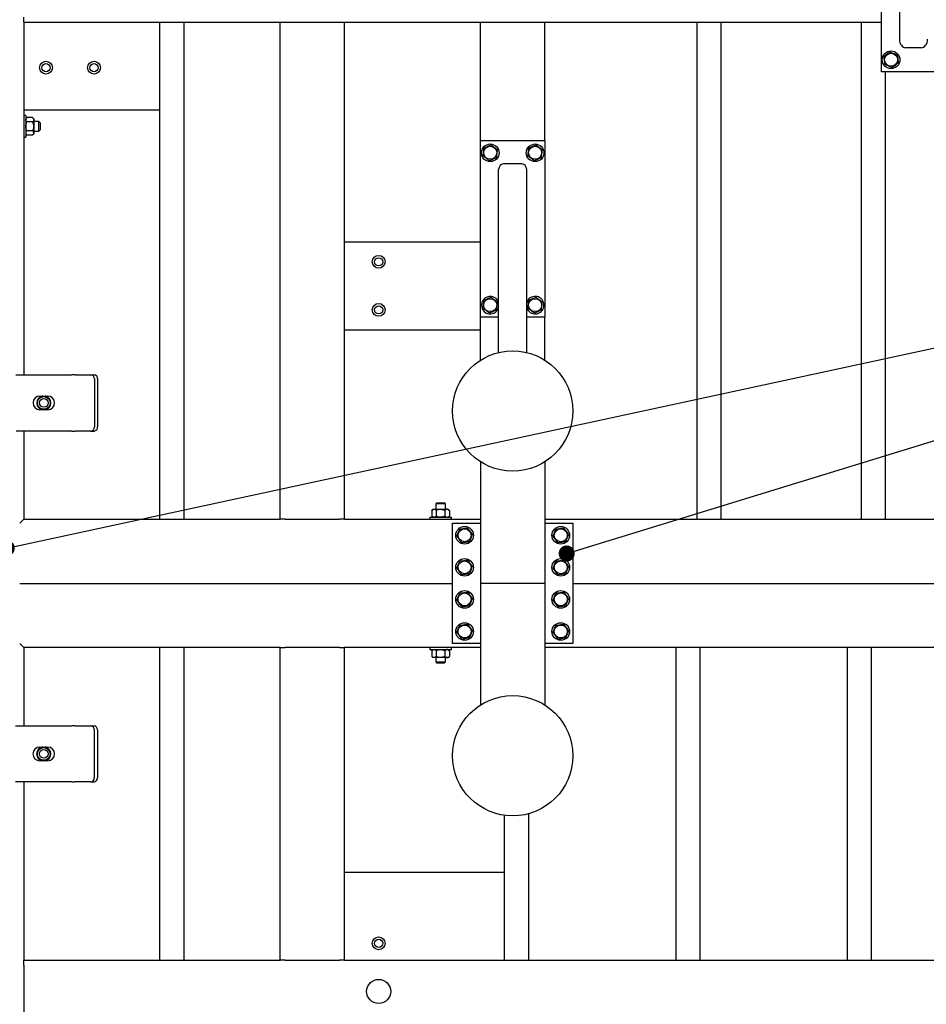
# Model space of a CAD drawing. Header units: millimetres. Extents: x 0 to 841, y 0 to 594.
# Tile 160 of 177: x 606 to 663, y 359 to 421. Entities that reach past the tile are written whole.
import ezdxf

# ---------------------------------------------------------------- set-up
doc = ezdxf.new("R2010")
doc.units = ezdxf.units.MM
doc.layers.add('NOTES', color=6, linetype='Continuous')
doc.layers.add('TRAIT-FORT', color=4, linetype='Continuous', lineweight=25)
doc.dimstyles.new('SLDDIMSTYLE2', dxfattribs={"dimtxt": 0.18, "dimasz": 1, "dimexe": 0, "dimexo": 0.0625, "dimgap": 0, "dimtad": 0, "dimtih": 1, "dimtoh": 1, "dimdec": 0, "dimrnd": 1e-09, "dimzin": 0, "dimdsep": 46, "dimtxsty": 'Standard', "dimblk1": 'DOT', "dimblk2": 'DOT', "dimsah": 1, "dimcen": 0.09, "dimadec": 0, "dimazin": 0, "dimtfac": 1, "dimtdec": 0, "dimtofl": 0, "dimtmove": 0, "dimatfit": 3, "dimldrblk": 'DOT', "dimfxl": 1, "dimfrac": 2, "dimtolj": 1, "dimtzin": 0, "dimarcsym": 0})

# ---------------------------------------------------------------- blocks, each defined once
blk = doc.blocks.new('_Dot')
at = {"color": 0, "linetype": 'ByBlock', "lineweight": -2}
blk.add_line((-0.5, 0), (-1, 0), dxfattribs=at)
at = {"color": 0, "linetype": 'ByBlock', "const_width": 0.5}
blk.add_lwpolyline([(-0.25, 0, 1), (0.25, 0, 1)], format="xyb", close=True, dxfattribs=at)

msp = doc.modelspace()

# ---------------------------------------------------------------- linework, layer by layer
at = {"layer": 'TRAIT-FORT', "color": 4, "linetype": 'Continuous', "lineweight": 25}
for p, q in [((661.287, 441.237), (661.287, 419.309)), ((660.162, 417.283), (660.162, 428.283)), ((606.662, 420.383), (606.662, 420.683)), ((606.662, 420.383), (606.662, 398.385)), ((606.662, 420.383), (622.662, 420.383)), ((615.162, 389.383), (615.162, 420.383)), ((616.662, 389.383), (616.662, 420.383)), ((622.662, 389.383), (622.662, 420.383)), ((622.662, 420.383), (622.962, 420.383)), ((622.962, 420.383), (626.362, 420.383)), ((626.362, 420.383), (626.662, 420.383)), ((626.662, 420.383), (635.162, 420.383)), ((626.662, 389.383), (626.662, 420.383)), ((635.162, 412.983), (635.162, 420.383)), ((635.162, 420.383), (635.462, 420.383)), ((635.462, 420.383), (638.862, 420.383)), ((638.862, 420.383), (639.162, 420.383)), ((639.162, 420.383), (660.162, 420.383)), ((639.162, 412.983), (639.162, 420.383)), ((648.662, 389.383), (648.662, 420.383)), ((650.162, 389.383), (650.162, 420.383)), ((658.912, 389.383), (658.912, 420.383)), ((662.637, 418.783), (661.687, 418.783)), ((664.162, 417.283), (660.162, 417.283)), ((660.412, 389.383), (660.412, 417.283)), ((615.162, 414.883), (606.662, 414.883)), ((606.787, 414.558), (606.662, 414.558)), ((606.787, 414.558), (606.787, 413.208)), ((606.861, 414.432), (606.787, 414.358)), ((607.214, 414.432), (606.861, 414.432)), ((607.214, 414.159), (606.861, 414.159)), ((607.287, 414.358), (607.214, 414.431)), ((607.287, 414.358), (607.287, 414.295)), ((607.287, 414.295), (607.287, 413.884)), ((607.612, 414.183), (607.287, 414.183)), ((607.287, 413.884), (607.287, 413.472)), ((607.687, 414.108), (607.612, 414.183)), ((607.612, 413.583), (607.612, 414.183)), ((607.687, 414.108), (607.687, 413.658)), ((606.787, 413.408), (606.861, 413.335)), ((607.214, 413.61), (606.861, 413.61)), ((607.214, 413.335), (606.861, 413.335)), ((607.214, 413.335), (607.287, 413.408)), ((607.287, 413.583), (607.612, 413.583)), ((607.287, 413.472), (607.287, 413.408)), ((607.612, 413.583), (607.687, 413.658)), ((606.662, 413.208), (606.787, 413.208)), ((639.162, 412.983), (635.162, 412.983)), ((635.162, 401.983), (635.162, 412.983)), ((639.162, 412.983), (639.162, 401.983)), ((637.737, 411.54), (636.587, 411.54)), ((636.287, 399.78), (636.287, 411.188)), ((638.037, 399.78), (638.037, 411.188)), ((626.662, 406.683), (635.162, 406.683)), ((635.162, 399.305), (635.162, 401.983)), ((636.287, 401.983), (635.162, 401.983)), ((639.162, 401.983), (638.037, 401.983)), ((639.162, 399.305), (639.162, 401.983)), ((635.162, 401.183), (626.662, 401.183)), ((606.168, 398.385), (609.668, 398.385)), ((609.868, 398.385), (609.668, 398.385)), ((609.868, 398.385), (610.858, 398.385)), ((610.858, 398.385), (611.058, 398.385)), ((611.074, 398.135), (611.074, 395.135)), ((611.274, 398.135), (611.274, 395.135)), ((607.668, 397.06), (607.795, 397.06)), ((607.783, 397.038), (607.829, 397.064)), ((607.829, 397.064), (607.834, 397.069)), ((607.829, 397.022), (607.829, 397.064)), ((607.834, 397.069), (607.845, 397.06)), ((607.845, 397.026), (607.845, 397.06)), ((607.991, 397.06), (608.002, 397.069)), ((607.991, 397.026), (607.991, 397.06)), ((608.002, 397.069), (608.007, 397.064)), ((608.007, 397.064), (608.007, 397.022)), ((608.007, 397.064), (608.053, 397.038)), ((608.04, 397.06), (608.168, 397.06)), ((607.795, 396.21), (607.668, 396.21)), ((607.829, 396.206), (607.783, 396.232)), ((607.829, 396.206), (607.829, 396.247)), ((607.834, 396.201), (607.829, 396.206)), ((607.845, 396.21), (607.834, 396.201)), ((607.845, 396.244), (607.845, 396.21)), ((607.991, 396.244), (607.991, 396.21)), ((608.002, 396.201), (607.991, 396.21)), ((608.007, 396.206), (608.002, 396.201)), ((608.007, 396.247), (608.007, 396.206)), ((608.053, 396.232), (608.007, 396.206)), ((608.168, 396.21), (608.04, 396.21)), ((609.668, 394.885), (606.198, 394.885)), ((606.662, 394.885), (606.662, 389.383)), ((609.668, 394.885), (609.868, 394.885)), ((610.858, 394.885), (609.868, 394.885)), ((610.858, 394.885), (611.058, 394.885)), ((635.162, 392.961), (635.162, 385.383)), ((639.162, 392.961), (639.162, 385.383)), ((632.187, 390.008), (632.114, 389.935)), ((632.114, 389.935), (632.114, 389.582)), ((632.187, 390.008), (632.25, 390.008)), ((632.25, 390.008), (632.661, 390.008)), ((632.437, 390.408), (632.362, 390.333)), ((632.362, 390.333), (632.362, 390.008)), ((632.962, 390.333), (632.362, 390.333)), ((632.387, 389.935), (632.387, 389.582)), ((632.437, 390.408), (632.887, 390.408)), ((632.661, 390.008), (633.073, 390.008)), ((632.962, 390.333), (632.887, 390.408)), ((632.935, 389.935), (632.935, 389.582)), ((632.962, 390.008), (632.962, 390.333)), ((633.073, 390.008), (633.137, 390.008)), ((633.21, 389.935), (633.137, 390.008)), ((633.211, 389.935), (633.211, 389.582)), ((606.412, 389.133), (606.662, 389.383)), ((606.662, 389.383), (606.412, 389.133)), ((606.662, 389.383), (622.662, 389.383)), ((622.962, 389.383), (622.662, 389.383)), ((622.962, 389.383), (626.362, 389.383)), ((626.662, 389.383), (626.362, 389.383)), ((626.662, 389.383), (635.162, 389.383)), ((631.987, 389.508), (631.987, 389.383)), ((631.987, 389.508), (633.337, 389.508)), ((632.114, 389.582), (632.187, 389.508)), ((633.137, 389.508), (633.211, 389.582)), ((633.337, 389.383), (633.337, 389.508)), ((639.162, 389.383), (680.162, 389.383)), ((633.412, 381.633), (633.412, 389.133)), ((633.412, 389.133), (635.162, 389.133)), ((639.162, 389.133), (640.912, 389.133)), ((640.912, 389.133), (640.912, 381.633)), ((606.412, 385.383), (633.412, 385.383)), ((635.462, 385.383), (635.162, 385.383)), ((635.462, 385.383), (635.162, 385.383)), ((635.162, 385.383), (635.162, 377.805)), ((638.862, 385.383), (635.462, 385.383)), ((639.162, 385.383), (638.862, 385.383)), ((639.162, 385.383), (638.862, 385.383)), ((639.162, 385.383), (639.162, 377.805)), ((640.912, 385.383), (678.412, 385.383)), ((606.662, 381.383), (606.412, 381.633)), ((606.412, 381.633), (606.662, 381.383)), ((622.662, 381.383), (606.662, 381.383)), ((606.662, 381.383), (606.662, 376.501)), ((615.162, 361.883), (615.162, 381.383)), ((616.662, 361.883), (616.662, 381.383)), ((622.662, 361.883), (622.662, 381.383)), ((622.662, 381.383), (622.962, 381.383)), ((626.362, 381.383), (622.962, 381.383)), ((626.362, 381.383), (626.662, 381.383)), ((635.162, 381.383), (626.662, 381.383)), ((626.662, 361.883), (626.662, 381.383)), ((631.987, 381.383), (631.987, 381.258)), ((633.337, 381.258), (633.337, 381.383)), ((635.162, 381.633), (633.412, 381.633)), ((640.912, 381.633), (639.162, 381.633)), ((680.162, 381.383), (639.162, 381.383)), ((647.35, 361.883), (647.35, 381.383)), ((648.85, 361.883), (648.85, 381.383)), ((658.037, 361.883), (658.037, 381.383)), ((659.537, 361.883), (659.537, 381.383)), ((631.987, 381.258), (633.337, 381.258)), ((632.187, 381.258), (632.114, 381.185)), ((632.114, 381.185), (632.114, 380.832)), ((632.114, 380.832), (632.187, 380.758)), ((632.25, 380.758), (632.187, 380.758)), ((632.661, 380.758), (632.25, 380.758)), ((632.362, 380.758), (632.362, 380.483)), ((632.387, 381.185), (632.387, 380.832)), ((633.073, 380.758), (632.661, 380.758)), ((632.935, 381.185), (632.935, 380.832)), ((632.962, 380.483), (632.962, 380.758)), ((633.137, 380.758), (633.073, 380.758)), ((633.21, 381.185), (633.137, 381.258)), ((633.137, 380.758), (633.211, 380.832)), ((633.211, 381.185), (633.211, 380.832)), ((632.362, 380.483), (632.437, 380.408)), ((632.362, 380.483), (632.962, 380.483)), ((632.887, 380.408), (632.437, 380.408)), ((632.887, 380.408), (632.962, 380.483)), ((606.161, 376.501), (609.661, 376.501)), ((609.861, 376.501), (609.661, 376.501)), ((609.861, 376.501), (610.85, 376.501)), ((610.85, 376.501), (611.05, 376.501)), ((611.067, 376.251), (611.067, 373.251)), ((611.267, 376.251), (611.267, 373.251)), ((607.661, 375.176), (607.788, 375.176)), ((607.775, 375.154), (607.822, 375.18)), ((607.822, 375.18), (607.827, 375.185)), ((607.822, 375.139), (607.822, 375.18)), ((607.827, 375.185), (607.838, 375.176)), ((607.838, 375.142), (607.838, 375.176)), ((607.984, 375.176), (607.995, 375.185)), ((607.984, 375.142), (607.984, 375.176)), ((607.995, 375.185), (607.999, 375.18)), ((607.999, 375.18), (607.999, 375.139)), ((607.999, 375.18), (608.046, 375.154)), ((608.033, 375.176), (608.161, 375.176)), ((607.788, 374.326), (607.661, 374.326)), ((607.822, 374.322), (607.775, 374.349)), ((607.822, 374.322), (607.822, 374.364)), ((607.827, 374.317), (607.822, 374.322)), ((607.838, 374.326), (607.827, 374.317)), ((607.838, 374.36), (607.838, 374.326)), ((607.984, 374.36), (607.984, 374.326)), ((607.995, 374.317), (607.984, 374.326)), ((607.999, 374.322), (607.995, 374.317)), ((607.999, 374.364), (607.999, 374.322)), ((608.046, 374.349), (607.999, 374.322)), ((608.161, 374.326), (608.033, 374.326)), ((609.661, 373.001), (606.161, 373.001)), ((606.662, 373.001), (606.662, 361.883)), ((609.661, 373.001), (609.861, 373.001)), ((610.85, 373.001), (609.861, 373.001)), ((610.85, 373.001), (611.05, 373.001)), ((636.662, 361.883), (636.662, 370.917)), ((638.162, 361.883), (638.162, 371.019)), ((626.662, 367.383), (636.662, 367.383)), ((606.662, 361.883), (622.662, 361.883)), ((606.662, 361.583), (606.662, 361.883)), ((622.962, 361.883), (622.662, 361.883)), ((622.962, 361.883), (626.362, 361.883)), ((626.662, 361.883), (626.362, 361.883)), ((626.662, 361.883), (680.162, 361.883)), ((606.662, 361.583), (606.662, 358.183))]:
    msp.add_line(p, q, dxfattribs=at)
at = {"layer": 'TRAIT-FORT', "color": 4, "linetype": 'Continuous', "lineweight": 25, "flags": 128}
msp.add_lwpolyline([(638.115, 403.053), (638.065, 402.968), (638.037, 402.897)], dxfattribs=at)
at = {"layer": 'TRAIT-FORT', "color": 4, "linetype": 'Continuous', "lineweight": 25}
for centre, radius in [((660.762, 418.033), 0.55), ((660.762, 418.033), 0.404), ((608.051, 417.539), 0.4), ((608.051, 417.539), 0.255), ((611.051, 417.539), 0.4), ((611.051, 417.539), 0.255), ((635.762, 412.233), 0.55), ((635.762, 412.233), 0.404), ((638.562, 412.233), 0.55), ((638.562, 412.233), 0.404), ((628.803, 405.437), 0.4), ((628.803, 405.437), 0.255), ((628.803, 402.437), 0.4), ((635.762, 402.733), 0.404), ((638.562, 402.733), 0.404), ((628.803, 402.437), 0.255), ((637.162, 396.133), 3.75), ((607.918, 396.635), 0.397), ((607.918, 396.635), 0.272), ((634.162, 388.383), 0.55), ((634.162, 388.383), 0.404), ((640.162, 388.383), 0.55), ((640.162, 388.383), 0.404), ((634.162, 386.383), 0.55), ((640.162, 386.383), 0.55), ((634.162, 386.383), 0.404), ((640.162, 386.383), 0.404), ((634.162, 384.383), 0.55), ((634.162, 384.383), 0.404), ((640.162, 384.383), 0.55), ((640.162, 384.383), 0.404), ((634.162, 382.383), 0.55), ((634.162, 382.383), 0.404), ((640.162, 382.383), 0.55), ((640.162, 382.383), 0.404), ((637.162, 374.633), 3.75), ((607.911, 374.751), 0.397), ((607.911, 374.751), 0.272), ((628.803, 362.937), 0.4), ((628.803, 362.937), 0.255), ((628.803, 359.937), 0.75)]:
    msp.add_circle(centre, radius, dxfattribs=at)
for centre, radius, start, end in [((635.762, 402.733), 0.55, 144.39481, 342.65856), ((635.762, 402.733), 0.55, 17.34144, 144.39481), ((638.562, 402.733), 0.55, 197.34144, 144.39481), ((610.839, 398.151), 0.235, 356.18874, 85.59805), ((611.039, 398.151), 0.235, 356.18874, 85.59805), ((607.668, 396.635), 0.425, 90, 270), ((607.918, 396.635), 0.442, 100.96644, 259.03356), ((607.918, 396.635), 0.425, 108.57513, 251.42487), ((607.918, 396.635), 0.442, 280.96644, 79.03356), ((607.918, 396.635), 0.425, 288.57513, 71.42487), ((608.168, 396.635), 0.425, 270, 90), ((610.839, 395.119), 0.235, 274.40195, 3.81126), ((611.039, 395.119), 0.235, 274.40195, 3.81126), ((610.832, 376.267), 0.235, 356.18874, 85.59805), ((611.032, 376.267), 0.235, 356.18874, 85.59805), ((607.661, 374.751), 0.425, 90, 270), ((607.911, 374.751), 0.442, 100.96644, 259.03356), ((607.911, 374.751), 0.425, 108.57513, 251.42487), ((607.911, 374.751), 0.442, 280.96644, 79.03356), ((607.911, 374.751), 0.425, 288.57513, 71.42487), ((608.161, 374.751), 0.425, 270, 90), ((610.832, 373.235), 0.235, 274.40195, 3.81126), ((611.032, 373.235), 0.235, 274.40195, 3.81126)]:
    msp.add_arc(centre, radius, start, end, dxfattribs=at)
for centre, major_axis, ratio, start_param, end_param in [((661.687, 419.309), (0, -0.525), 0.761243, 4.712389, 6.283185), ((662.637, 419.309), (0, -0.525), 0.761243, 0, 1.570796), ((636.587, 411.188), (0, 0.353), 0.850615, 0, 1.570796), ((637.737, 411.188), (0, 0.353), 0.850615, 4.712389, 6.283185)]:
    msp.add_ellipse(centre, major_axis=major_axis, ratio=ratio, start_param=start_param, end_param=end_param, dxfattribs=at)
for points, knots in [([(660.701, 418.52), (660.667, 418.494), (660.599, 418.442), (660.497, 418.366), (660.4, 418.292), (660.34, 418.247), (660.31, 418.224)], [0, 0, 0, 0, 0.2646049, 0.5349477, 0.7653431, 1, 1, 1, 1]), ([(660.31, 418.224), (660.318, 418.162), (660.33, 418.06), (660.349, 417.911), (660.361, 417.811), (660.369, 417.754), (660.371, 417.737)], [0, 0, 0, 0, 0.385549, 0.637642, 0.896546, 1, 1, 1, 1]), ([(660.701, 418.52), (660.741, 418.504), (660.82, 418.47), (660.938, 418.42), (661.05, 418.373), (661.119, 418.344), (661.154, 418.329)], [0, 0, 0, 0, 0.264605, 0.534948, 0.765343, 1, 1, 1, 1]), ([(661.154, 418.329), (661.161, 418.267), (661.174, 418.165), (661.192, 418.016), (661.205, 417.916), (661.212, 417.859), (661.214, 417.842)], [0, 0, 0, 0, 0.385549, 0.637642, 0.896546, 1, 1, 1, 1]), ([(660.823, 417.546), (660.783, 417.563), (660.704, 417.596), (660.587, 417.646), (660.474, 417.693), (660.405, 417.722), (660.371, 417.737)], [0, 0, 0, 0, 0.2646049, 0.5349477, 0.7653431, 1, 1, 1, 1]), ([(660.823, 417.546), (660.857, 417.572), (660.925, 417.624), (661.027, 417.701), (661.124, 417.774), (661.184, 417.819), (661.214, 417.842)], [0, 0, 0, 0, 0.264605, 0.534948, 0.765343, 1, 1, 1, 1]), ([(606.787, 414.295), (606.791, 414.319), (606.8, 414.367), (606.84, 414.41), (606.861, 414.432)], [0, 0, 0, 0, 0.504, 1, 1, 1, 1]), ([(606.861, 414.159), (606.843, 414.177), (606.808, 414.215), (606.789, 414.262), (606.787, 414.289), (606.787, 414.295)], [0, 0, 0, 0, 0.4323851, 0.8795539, 1, 1, 1, 1]), ([(606.787, 413.884), (606.787, 413.889), (606.787, 413.927), (606.798, 414), (606.826, 414.086), (606.851, 414.138), (606.861, 414.159)], [0, 0, 0, 0, 0.048369, 0.39933, 0.762965, 1, 1, 1, 1]), ([(606.861, 413.61), (606.846, 413.642), (606.818, 413.701), (606.792, 413.794), (606.789, 413.854), (606.787, 413.884)], [0, 0, 0, 0, 0.3704571, 0.6810182, 1, 1, 1, 1]), ([(607.214, 414.432), (607.231, 414.413), (607.266, 414.375), (607.286, 414.328), (607.287, 414.301), (607.287, 414.295)], [0, 0, 0, 0, 0.4323851, 0.8795539, 1, 1, 1, 1]), ([(607.287, 414.295), (607.283, 414.271), (607.274, 414.223), (607.234, 414.18), (607.214, 414.159)], [0, 0, 0, 0, 0.504, 1, 1, 1, 1]), ([(607.214, 414.159), (607.223, 414.138), (607.247, 414.087), (607.276, 414.001), (607.287, 413.928), (607.287, 413.889), (607.287, 413.884)], [0, 0, 0, 0, 0.237039, 0.589019, 0.951631, 1, 1, 1, 1]), ([(607.287, 413.884), (607.285, 413.855), (607.282, 413.795), (607.256, 413.702), (607.228, 413.642), (607.214, 413.61)], [0, 0, 0, 0, 0.30999, 0.629546, 1, 1, 1, 1]), ([(606.861, 413.61), (606.843, 413.591), (606.808, 413.553), (606.789, 413.505), (606.787, 413.478), (606.787, 413.472)], [0, 0, 0, 0, 0.4323851, 0.8795539, 1, 1, 1, 1]), ([(606.787, 413.472), (606.791, 413.448), (606.8, 413.4), (606.84, 413.356), (606.861, 413.335)], [0, 0, 0, 0, 0.504, 1, 1, 1, 1]), ([(607.287, 413.472), (607.283, 413.497), (607.274, 413.545), (607.234, 413.588), (607.214, 413.61)], [0, 0, 0, 0, 0.504, 1, 1, 1, 1]), ([(607.214, 413.335), (607.231, 413.353), (607.266, 413.392), (607.286, 413.439), (607.287, 413.467), (607.287, 413.472)], [0, 0, 0, 0, 0.432385, 0.879554, 1, 1, 1, 1]), ([(635.813, 412.721), (635.774, 412.704), (635.696, 412.669), (635.579, 412.617), (635.468, 412.567), (635.399, 412.537), (635.365, 412.521)], [0, 0, 0, 0, 0.264605, 0.534948, 0.765343, 1, 1, 1, 1]), ([(635.813, 412.721), (635.848, 412.696), (635.917, 412.646), (636.021, 412.571), (636.119, 412.499), (636.18, 412.455), (636.21, 412.433)], [0, 0, 0, 0, 0.264605, 0.534948, 0.765343, 1, 1, 1, 1]), ([(638.613, 412.721), (638.574, 412.704), (638.496, 412.669), (638.379, 412.617), (638.268, 412.567), (638.199, 412.537), (638.165, 412.521)], [0, 0, 0, 0, 0.264605, 0.534948, 0.765343, 1, 1, 1, 1]), ([(638.613, 412.721), (638.648, 412.696), (638.717, 412.646), (638.821, 412.571), (638.919, 412.499), (638.98, 412.455), (639.01, 412.433)], [0, 0, 0, 0, 0.264605, 0.534948, 0.765343, 1, 1, 1, 1]), ([(635.314, 412.033), (635.32, 412.096), (635.331, 412.198), (635.347, 412.347), (635.357, 412.447), (635.363, 412.505), (635.365, 412.521)], [0, 0, 0, 0, 0.385549, 0.637642, 0.896546, 1, 1, 1, 1]), ([(635.711, 411.745), (635.676, 411.77), (635.607, 411.821), (635.503, 411.896), (635.405, 411.967), (635.344, 412.011), (635.314, 412.033)], [0, 0, 0, 0, 0.264605, 0.534948, 0.765343, 1, 1, 1, 1]), ([(636.159, 411.945), (636.166, 412.007), (636.176, 412.11), (636.192, 412.258), (636.203, 412.359), (636.209, 412.416), (636.21, 412.433)], [0, 0, 0, 0, 0.3855495, 0.6376419, 0.8965462, 1, 1, 1, 1]), ([(638.114, 412.033), (638.12, 412.096), (638.131, 412.198), (638.147, 412.347), (638.157, 412.447), (638.163, 412.505), (638.165, 412.521)], [0, 0, 0, 0, 0.385549, 0.637642, 0.896546, 1, 1, 1, 1]), ([(638.511, 411.745), (638.476, 411.77), (638.407, 411.821), (638.303, 411.896), (638.205, 411.967), (638.144, 412.011), (638.114, 412.033)], [0, 0, 0, 0, 0.264605, 0.534948, 0.765343, 1, 1, 1, 1]), ([(638.959, 411.945), (638.966, 412.007), (638.976, 412.11), (638.992, 412.258), (639.003, 412.359), (639.009, 412.416), (639.01, 412.433)], [0, 0, 0, 0, 0.3855495, 0.6376419, 0.8965462, 1, 1, 1, 1]), ([(635.711, 411.745), (635.75, 411.762), (635.828, 411.797), (635.945, 411.849), (636.056, 411.899), (636.125, 411.929), (636.159, 411.945)], [0, 0, 0, 0, 0.2646049, 0.5349477, 0.7653431, 1, 1, 1, 1]), ([(638.511, 411.745), (638.55, 411.762), (638.628, 411.797), (638.745, 411.849), (638.856, 411.899), (638.925, 411.929), (638.959, 411.945)], [0, 0, 0, 0, 0.2646049, 0.5349477, 0.7653431, 1, 1, 1, 1]), ([(635.314, 402.533), (635.32, 402.596), (635.331, 402.698), (635.347, 402.847), (635.357, 402.947), (635.363, 403.005), (635.365, 403.021)], [0, 0, 0, 0, 0.385549, 0.637642, 0.896546, 1, 1, 1, 1]), ([(635.813, 403.221), (635.774, 403.204), (635.696, 403.169), (635.579, 403.117), (635.468, 403.067), (635.399, 403.037), (635.365, 403.021)], [0, 0, 0, 0, 0.264605, 0.534948, 0.765343, 1, 1, 1, 1]), ([(635.813, 403.221), (635.848, 403.196), (635.917, 403.146), (636.021, 403.071), (636.119, 402.999), (636.18, 402.955), (636.21, 402.933)], [0, 0, 0, 0, 0.264605, 0.534948, 0.765343, 1, 1, 1, 1]), ([(636.159, 402.445), (636.166, 402.507), (636.176, 402.61), (636.192, 402.758), (636.203, 402.859), (636.209, 402.916), (636.21, 402.933)], [0, 0, 0, 0, 0.3855495, 0.6376419, 0.8965462, 1, 1, 1, 1]), ([(638.114, 402.533), (638.12, 402.596), (638.131, 402.698), (638.147, 402.847), (638.157, 402.947), (638.163, 403.005), (638.165, 403.021)], [0, 0, 0, 0, 0.385549, 0.637642, 0.896546, 1, 1, 1, 1]), ([(638.613, 403.221), (638.574, 403.204), (638.496, 403.169), (638.379, 403.117), (638.268, 403.067), (638.199, 403.037), (638.165, 403.021)], [0, 0, 0, 0, 0.264605, 0.534948, 0.765343, 1, 1, 1, 1]), ([(638.613, 403.221), (638.648, 403.196), (638.717, 403.146), (638.821, 403.071), (638.919, 402.999), (638.98, 402.955), (639.01, 402.933)], [0, 0, 0, 0, 0.264605, 0.534948, 0.765343, 1, 1, 1, 1]), ([(638.959, 402.445), (638.966, 402.507), (638.976, 402.61), (638.992, 402.758), (639.003, 402.859), (639.009, 402.916), (639.01, 402.933)], [0, 0, 0, 0, 0.3855495, 0.6376419, 0.8965462, 1, 1, 1, 1]), ([(635.711, 402.245), (635.676, 402.27), (635.607, 402.321), (635.503, 402.396), (635.405, 402.467), (635.344, 402.511), (635.314, 402.533)], [0, 0, 0, 0, 0.264605, 0.534948, 0.765343, 1, 1, 1, 1]), ([(635.711, 402.245), (635.75, 402.262), (635.828, 402.297), (635.945, 402.349), (636.056, 402.399), (636.125, 402.429), (636.159, 402.445)], [0, 0, 0, 0, 0.2646049, 0.5349477, 0.7653431, 1, 1, 1, 1]), ([(638.511, 402.245), (638.476, 402.27), (638.407, 402.321), (638.303, 402.396), (638.205, 402.467), (638.144, 402.511), (638.114, 402.533)], [0, 0, 0, 0, 0.264605, 0.534948, 0.765343, 1, 1, 1, 1]), ([(638.511, 402.245), (638.55, 402.262), (638.628, 402.297), (638.745, 402.349), (638.856, 402.399), (638.925, 402.429), (638.959, 402.445)], [0, 0, 0, 0, 0.2646049, 0.5349477, 0.7653431, 1, 1, 1, 1]), ([(607.783, 397.038), (607.774, 397.029), (607.76, 397.014), (607.748, 396.985), (607.743, 396.973)], [0, 0, 0, 0, 0.593144, 1, 1, 1, 1]), ([(607.845, 397.06), (607.846, 397.06), (607.849, 397.059), (607.863, 397.061), (607.883, 397.062), (607.903, 397.063), (607.923, 397.063), (607.942, 397.062), (607.964, 397.061), (607.981, 397.06), (607.989, 397.059), (607.99, 397.06), (607.991, 397.06)], [0, 0, 0, 0, 0.112459, 0.224891, 0.338077, 0.451935, 0.500009, 0.61321, 0.72639, 0.840088, 0.953755, 1, 1, 1, 1]), ([(608.053, 397.038), (608.061, 397.029), (608.072, 397.019), (608.082, 396.997), (608.084, 396.991)], [0, 0, 0, 0, 0.7627548, 1, 1, 1, 1]), ([(607.783, 396.232), (607.774, 396.24), (607.764, 396.25), (607.755, 396.27), (607.754, 396.273)], [0, 0, 0, 0, 0.8279596, 1, 1, 1, 1]), ([(607.991, 396.21), (607.989, 396.21), (607.986, 396.21), (607.972, 396.209), (607.952, 396.208), (607.933, 396.207), (607.913, 396.207), (607.893, 396.208), (607.871, 396.209), (607.855, 396.21), (607.847, 396.21), (607.845, 396.21), (607.845, 396.21)], [0, 0, 0, 0, 0.112459, 0.224891, 0.338077, 0.451935, 0.500009, 0.61321, 0.72639, 0.840088, 0.953755, 1, 1, 1, 1]), ([(608.053, 396.232), (608.061, 396.241), (608.073, 396.251), (608.082, 396.274), (608.085, 396.279)], [0, 0, 0, 0, 0.753414, 1, 1, 1, 1]), ([(632.114, 389.935), (632.132, 389.952), (632.17, 389.987), (632.217, 390.007), (632.244, 390.008), (632.25, 390.008)], [0, 0, 0, 0, 0.432385, 0.879554, 1, 1, 1, 1]), ([(632.25, 390.008), (632.274, 390.004), (632.322, 389.995), (632.365, 389.955), (632.387, 389.935)], [0, 0, 0, 0, 0.504, 1, 1, 1, 1]), ([(632.387, 389.935), (632.407, 389.944), (632.458, 389.968), (632.544, 389.997), (632.617, 390.008), (632.656, 390.008), (632.661, 390.008)], [0, 0, 0, 0, 0.237039, 0.589019, 0.951631, 1, 1, 1, 1]), ([(632.661, 390.008), (632.69, 390.006), (632.75, 390.003), (632.843, 389.977), (632.903, 389.949), (632.935, 389.935)], [0, 0, 0, 0, 0.30999, 0.629546, 1, 1, 1, 1]), ([(633.073, 390.008), (633.049, 390.004), (633, 389.995), (632.957, 389.955), (632.935, 389.935)], [0, 0, 0, 0, 0.504, 1, 1, 1, 1]), ([(633.211, 389.935), (633.192, 389.952), (633.153, 389.987), (633.106, 390.007), (633.079, 390.008), (633.073, 390.008)], [0, 0, 0, 0, 0.432385, 0.879554, 1, 1, 1, 1]), ([(632.25, 389.508), (632.226, 389.512), (632.178, 389.521), (632.135, 389.561), (632.114, 389.582)], [0, 0, 0, 0, 0.504, 1, 1, 1, 1]), ([(632.387, 389.582), (632.368, 389.564), (632.33, 389.529), (632.283, 389.51), (632.256, 389.508), (632.25, 389.508)], [0, 0, 0, 0, 0.432385, 0.879554, 1, 1, 1, 1]), ([(632.661, 389.508), (632.656, 389.508), (632.618, 389.508), (632.545, 389.519), (632.459, 389.547), (632.407, 389.572), (632.387, 389.582)], [0, 0, 0, 0, 0.048369, 0.39933, 0.762965, 1, 1, 1, 1]), ([(632.935, 389.582), (632.903, 389.567), (632.844, 389.54), (632.751, 389.513), (632.691, 389.51), (632.661, 389.508)], [0, 0, 0, 0, 0.3704571, 0.6810182, 1, 1, 1, 1]), ([(632.935, 389.582), (632.954, 389.564), (632.992, 389.529), (633.04, 389.51), (633.067, 389.508), (633.073, 389.508)], [0, 0, 0, 0, 0.432385, 0.879554, 1, 1, 1, 1]), ([(633.073, 389.508), (633.097, 389.512), (633.145, 389.521), (633.189, 389.561), (633.211, 389.582)], [0, 0, 0, 0, 0.504, 1, 1, 1, 1]), ([(633.675, 388.322), (633.692, 388.362), (633.725, 388.441), (633.775, 388.559), (633.822, 388.671), (633.851, 388.74), (633.866, 388.775)], [0, 0, 0, 0, 0.264605, 0.534948, 0.765343, 1, 1, 1, 1]), ([(633.866, 388.775), (633.928, 388.782), (634.031, 388.795), (634.179, 388.814), (634.279, 388.826), (634.337, 388.833), (634.353, 388.835)], [0, 0, 0, 0, 0.385549, 0.637642, 0.896546, 1, 1, 1, 1]), ([(634.649, 388.444), (634.623, 388.478), (634.571, 388.546), (634.494, 388.648), (634.421, 388.745), (634.376, 388.805), (634.353, 388.835)], [0, 0, 0, 0, 0.264605, 0.534948, 0.765343, 1, 1, 1, 1]), ([(639.675, 388.322), (639.692, 388.362), (639.725, 388.441), (639.775, 388.559), (639.822, 388.671), (639.851, 388.74), (639.866, 388.775)], [0, 0, 0, 0, 0.264605, 0.534948, 0.765343, 1, 1, 1, 1]), ([(639.866, 388.775), (639.928, 388.782), (640.031, 388.795), (640.179, 388.814), (640.279, 388.826), (640.337, 388.833), (640.353, 388.835)], [0, 0, 0, 0, 0.385549, 0.637642, 0.896546, 1, 1, 1, 1]), ([(640.649, 388.444), (640.623, 388.478), (640.571, 388.546), (640.494, 388.648), (640.421, 388.745), (640.376, 388.805), (640.353, 388.835)], [0, 0, 0, 0, 0.264605, 0.534948, 0.765343, 1, 1, 1, 1]), ([(633.675, 388.322), (633.701, 388.289), (633.753, 388.22), (633.83, 388.118), (633.903, 388.021), (633.948, 387.961), (633.971, 387.931)], [0, 0, 0, 0, 0.264605, 0.534948, 0.765343, 1, 1, 1, 1]), ([(634.649, 388.444), (634.632, 388.404), (634.599, 388.325), (634.549, 388.208), (634.502, 388.095), (634.473, 388.026), (634.458, 387.992)], [0, 0, 0, 0, 0.264605, 0.534948, 0.765343, 1, 1, 1, 1]), ([(639.675, 388.322), (639.701, 388.289), (639.753, 388.22), (639.83, 388.118), (639.903, 388.021), (639.948, 387.961), (639.971, 387.931)], [0, 0, 0, 0, 0.264605, 0.534948, 0.765343, 1, 1, 1, 1]), ([(640.649, 388.444), (640.632, 388.404), (640.599, 388.325), (640.549, 388.208), (640.502, 388.095), (640.473, 388.026), (640.458, 387.992)], [0, 0, 0, 0, 0.264605, 0.534948, 0.765343, 1, 1, 1, 1]), ([(633.971, 387.931), (634.033, 387.939), (634.135, 387.952), (634.284, 387.97), (634.384, 387.982), (634.442, 387.99), (634.458, 387.992)], [0, 0, 0, 0, 0.3855495, 0.6376419, 0.8965462, 1, 1, 1, 1]), ([(639.971, 387.931), (640.033, 387.939), (640.135, 387.952), (640.284, 387.97), (640.384, 387.982), (640.442, 387.99), (640.458, 387.992)], [0, 0, 0, 0, 0.3855495, 0.6376419, 0.8965462, 1, 1, 1, 1]), ([(633.866, 386.775), (633.928, 386.782), (634.031, 386.795), (634.179, 386.814), (634.279, 386.826), (634.337, 386.833), (634.353, 386.835)], [0, 0, 0, 0, 0.385549, 0.637642, 0.896546, 1, 1, 1, 1]), ([(634.649, 386.444), (634.623, 386.478), (634.571, 386.546), (634.494, 386.648), (634.421, 386.745), (634.376, 386.805), (634.353, 386.835)], [0, 0, 0, 0, 0.264605, 0.534948, 0.765343, 1, 1, 1, 1]), ([(639.866, 386.775), (639.928, 386.782), (640.031, 386.795), (640.179, 386.814), (640.279, 386.826), (640.337, 386.833), (640.353, 386.835)], [0, 0, 0, 0, 0.385549, 0.637642, 0.896546, 1, 1, 1, 1]), ([(640.649, 386.444), (640.623, 386.478), (640.571, 386.546), (640.494, 386.648), (640.421, 386.745), (640.376, 386.805), (640.353, 386.835)], [0, 0, 0, 0, 0.264605, 0.534948, 0.765343, 1, 1, 1, 1]), ([(633.675, 386.322), (633.692, 386.362), (633.725, 386.441), (633.775, 386.559), (633.822, 386.671), (633.851, 386.74), (633.866, 386.775)], [0, 0, 0, 0, 0.264605, 0.534948, 0.765343, 1, 1, 1, 1]), ([(633.675, 386.322), (633.701, 386.289), (633.753, 386.22), (633.83, 386.118), (633.903, 386.021), (633.948, 385.961), (633.971, 385.931)], [0, 0, 0, 0, 0.264605, 0.534948, 0.765343, 1, 1, 1, 1]), ([(634.649, 386.444), (634.632, 386.404), (634.599, 386.325), (634.549, 386.208), (634.502, 386.095), (634.473, 386.026), (634.458, 385.992)], [0, 0, 0, 0, 0.264605, 0.534948, 0.765343, 1, 1, 1, 1]), ([(639.675, 386.322), (639.692, 386.362), (639.725, 386.441), (639.775, 386.559), (639.822, 386.671), (639.851, 386.74), (639.866, 386.775)], [0, 0, 0, 0, 0.264605, 0.534948, 0.765343, 1, 1, 1, 1]), ([(639.675, 386.322), (639.701, 386.289), (639.753, 386.22), (639.83, 386.118), (639.903, 386.021), (639.948, 385.961), (639.971, 385.931)], [0, 0, 0, 0, 0.264605, 0.534948, 0.765343, 1, 1, 1, 1]), ([(640.649, 386.444), (640.632, 386.404), (640.599, 386.325), (640.549, 386.208), (640.502, 386.095), (640.473, 386.026), (640.458, 385.992)], [0, 0, 0, 0, 0.264605, 0.534948, 0.765343, 1, 1, 1, 1]), ([(633.971, 385.931), (634.033, 385.939), (634.135, 385.952), (634.284, 385.97), (634.384, 385.982), (634.442, 385.99), (634.458, 385.992)], [0, 0, 0, 0, 0.3855495, 0.6376419, 0.8965462, 1, 1, 1, 1]), ([(639.971, 385.931), (640.033, 385.939), (640.135, 385.952), (640.284, 385.97), (640.384, 385.982), (640.442, 385.99), (640.458, 385.992)], [0, 0, 0, 0, 0.3855495, 0.6376419, 0.8965462, 1, 1, 1, 1]), ([(633.675, 384.322), (633.692, 384.362), (633.725, 384.441), (633.775, 384.559), (633.822, 384.671), (633.851, 384.74), (633.866, 384.775)], [0, 0, 0, 0, 0.264605, 0.534948, 0.765343, 1, 1, 1, 1]), ([(633.866, 384.775), (633.928, 384.782), (634.031, 384.795), (634.179, 384.814), (634.279, 384.826), (634.337, 384.833), (634.353, 384.835)], [0, 0, 0, 0, 0.385549, 0.637642, 0.896546, 1, 1, 1, 1]), ([(634.649, 384.444), (634.623, 384.478), (634.571, 384.546), (634.494, 384.648), (634.421, 384.745), (634.376, 384.805), (634.353, 384.835)], [0, 0, 0, 0, 0.264605, 0.534948, 0.765343, 1, 1, 1, 1]), ([(634.649, 384.444), (634.632, 384.404), (634.599, 384.325), (634.549, 384.208), (634.502, 384.095), (634.473, 384.026), (634.458, 383.992)], [0, 0, 0, 0, 0.264605, 0.534948, 0.765343, 1, 1, 1, 1]), ([(639.675, 384.322), (639.692, 384.362), (639.725, 384.441), (639.775, 384.559), (639.822, 384.671), (639.851, 384.74), (639.866, 384.775)], [0, 0, 0, 0, 0.264605, 0.534948, 0.765343, 1, 1, 1, 1]), ([(639.866, 384.775), (639.928, 384.782), (640.031, 384.795), (640.179, 384.814), (640.279, 384.826), (640.337, 384.833), (640.353, 384.835)], [0, 0, 0, 0, 0.385549, 0.637642, 0.896546, 1, 1, 1, 1]), ([(640.649, 384.444), (640.623, 384.478), (640.571, 384.546), (640.494, 384.648), (640.421, 384.745), (640.376, 384.805), (640.353, 384.835)], [0, 0, 0, 0, 0.264605, 0.534948, 0.765343, 1, 1, 1, 1]), ([(640.649, 384.444), (640.632, 384.404), (640.599, 384.325), (640.549, 384.208), (640.502, 384.095), (640.473, 384.026), (640.458, 383.992)], [0, 0, 0, 0, 0.264605, 0.534948, 0.765343, 1, 1, 1, 1]), ([(633.675, 384.322), (633.701, 384.289), (633.753, 384.22), (633.83, 384.118), (633.903, 384.021), (633.948, 383.961), (633.971, 383.931)], [0, 0, 0, 0, 0.264605, 0.534948, 0.765343, 1, 1, 1, 1]), ([(633.971, 383.931), (634.033, 383.939), (634.135, 383.952), (634.284, 383.97), (634.384, 383.982), (634.442, 383.99), (634.458, 383.992)], [0, 0, 0, 0, 0.3855495, 0.6376419, 0.8965462, 1, 1, 1, 1]), ([(639.675, 384.322), (639.701, 384.289), (639.753, 384.22), (639.83, 384.118), (639.903, 384.021), (639.948, 383.961), (639.971, 383.931)], [0, 0, 0, 0, 0.264605, 0.534948, 0.765343, 1, 1, 1, 1]), ([(639.971, 383.931), (640.033, 383.939), (640.135, 383.952), (640.284, 383.97), (640.384, 383.982), (640.442, 383.99), (640.458, 383.992)], [0, 0, 0, 0, 0.3855495, 0.6376419, 0.8965462, 1, 1, 1, 1]), ([(633.675, 382.322), (633.692, 382.362), (633.725, 382.441), (633.775, 382.559), (633.822, 382.671), (633.851, 382.74), (633.866, 382.775)], [0, 0, 0, 0, 0.264605, 0.534948, 0.765343, 1, 1, 1, 1]), ([(633.866, 382.775), (633.928, 382.782), (634.031, 382.795), (634.179, 382.814), (634.279, 382.826), (634.337, 382.833), (634.353, 382.835)], [0, 0, 0, 0, 0.385549, 0.637642, 0.896546, 1, 1, 1, 1]), ([(634.649, 382.444), (634.623, 382.478), (634.571, 382.546), (634.494, 382.648), (634.421, 382.745), (634.376, 382.805), (634.353, 382.835)], [0, 0, 0, 0, 0.264605, 0.534948, 0.765343, 1, 1, 1, 1]), ([(639.675, 382.322), (639.692, 382.362), (639.725, 382.441), (639.775, 382.559), (639.822, 382.671), (639.851, 382.74), (639.866, 382.775)], [0, 0, 0, 0, 0.264605, 0.534948, 0.765343, 1, 1, 1, 1]), ([(639.866, 382.775), (639.928, 382.782), (640.031, 382.795), (640.179, 382.814), (640.279, 382.826), (640.337, 382.833), (640.353, 382.835)], [0, 0, 0, 0, 0.385549, 0.637642, 0.896546, 1, 1, 1, 1]), ([(640.649, 382.444), (640.623, 382.478), (640.571, 382.546), (640.494, 382.648), (640.421, 382.745), (640.376, 382.805), (640.353, 382.835)], [0, 0, 0, 0, 0.264605, 0.534948, 0.765343, 1, 1, 1, 1]), ([(633.675, 382.322), (633.701, 382.289), (633.753, 382.22), (633.83, 382.118), (633.903, 382.021), (633.948, 381.961), (633.971, 381.931)], [0, 0, 0, 0, 0.264605, 0.534948, 0.765343, 1, 1, 1, 1]), ([(633.971, 381.931), (634.033, 381.939), (634.135, 381.952), (634.284, 381.97), (634.384, 381.982), (634.442, 381.99), (634.458, 381.992)], [0, 0, 0, 0, 0.3855495, 0.6376419, 0.8965462, 1, 1, 1, 1]), ([(634.649, 382.444), (634.632, 382.404), (634.599, 382.325), (634.549, 382.208), (634.502, 382.095), (634.473, 382.026), (634.458, 381.992)], [0, 0, 0, 0, 0.264605, 0.534948, 0.765343, 1, 1, 1, 1]), ([(639.675, 382.322), (639.701, 382.289), (639.753, 382.22), (639.83, 382.118), (639.903, 382.021), (639.948, 381.961), (639.971, 381.931)], [0, 0, 0, 0, 0.264605, 0.534948, 0.765343, 1, 1, 1, 1]), ([(639.971, 381.931), (640.033, 381.939), (640.135, 381.952), (640.284, 381.97), (640.384, 381.982), (640.442, 381.99), (640.458, 381.992)], [0, 0, 0, 0, 0.3855495, 0.6376419, 0.8965462, 1, 1, 1, 1]), ([(640.649, 382.444), (640.632, 382.404), (640.599, 382.325), (640.549, 382.208), (640.502, 382.095), (640.473, 382.026), (640.458, 381.992)], [0, 0, 0, 0, 0.264605, 0.534948, 0.765343, 1, 1, 1, 1]), ([(632.114, 381.185), (632.132, 381.202), (632.17, 381.237), (632.217, 381.257), (632.244, 381.258), (632.25, 381.258)], [0, 0, 0, 0, 0.432385, 0.879554, 1, 1, 1, 1]), ([(632.25, 380.758), (632.226, 380.762), (632.178, 380.771), (632.135, 380.811), (632.114, 380.832)], [0, 0, 0, 0, 0.504, 1, 1, 1, 1]), ([(632.25, 381.258), (632.274, 381.254), (632.322, 381.245), (632.365, 381.205), (632.387, 381.185)], [0, 0, 0, 0, 0.504, 1, 1, 1, 1]), ([(632.387, 380.832), (632.368, 380.814), (632.33, 380.779), (632.283, 380.76), (632.256, 380.758), (632.25, 380.758)], [0, 0, 0, 0, 0.432385, 0.879554, 1, 1, 1, 1]), ([(632.387, 381.185), (632.407, 381.194), (632.458, 381.218), (632.544, 381.247), (632.617, 381.258), (632.656, 381.258), (632.661, 381.258)], [0, 0, 0, 0, 0.237039, 0.589019, 0.951631, 1, 1, 1, 1]), ([(632.661, 380.758), (632.656, 380.758), (632.618, 380.758), (632.545, 380.769), (632.459, 380.797), (632.407, 380.822), (632.387, 380.832)], [0, 0, 0, 0, 0.048369, 0.39933, 0.762965, 1, 1, 1, 1]), ([(632.661, 381.258), (632.69, 381.256), (632.75, 381.253), (632.843, 381.227), (632.903, 381.199), (632.935, 381.185)], [0, 0, 0, 0, 0.30999, 0.629546, 1, 1, 1, 1]), ([(632.935, 380.832), (632.903, 380.817), (632.844, 380.79), (632.751, 380.763), (632.691, 380.76), (632.661, 380.758)], [0, 0, 0, 0, 0.3704571, 0.6810182, 1, 1, 1, 1]), ([(633.073, 381.258), (633.049, 381.254), (633, 381.245), (632.957, 381.205), (632.935, 381.185)], [0, 0, 0, 0, 0.504, 1, 1, 1, 1]), ([(632.935, 380.832), (632.954, 380.814), (632.992, 380.779), (633.04, 380.76), (633.067, 380.758), (633.073, 380.758)], [0, 0, 0, 0, 0.432385, 0.879554, 1, 1, 1, 1]), ([(633.211, 381.185), (633.192, 381.202), (633.153, 381.237), (633.106, 381.257), (633.079, 381.258), (633.073, 381.258)], [0, 0, 0, 0, 0.432385, 0.879554, 1, 1, 1, 1]), ([(633.073, 380.758), (633.097, 380.762), (633.145, 380.771), (633.189, 380.811), (633.211, 380.832)], [0, 0, 0, 0, 0.504, 1, 1, 1, 1]), ([(607.775, 375.154), (607.767, 375.145), (607.753, 375.13), (607.741, 375.101), (607.736, 375.09)], [0, 0, 0, 0, 0.593144, 1, 1, 1, 1]), ([(607.838, 375.176), (607.839, 375.176), (607.842, 375.176), (607.856, 375.177), (607.876, 375.178), (607.896, 375.179), (607.915, 375.179), (607.935, 375.179), (607.957, 375.177), (607.974, 375.176), (607.982, 375.176), (607.983, 375.176), (607.984, 375.176)], [0, 0, 0, 0, 0.112459, 0.224891, 0.338077, 0.451935, 0.500009, 0.61321, 0.72639, 0.840088, 0.953755, 1, 1, 1, 1]), ([(608.046, 375.154), (608.054, 375.145), (608.065, 375.135), (608.075, 375.113), (608.077, 375.108)], [0, 0, 0, 0, 0.7627548, 1, 1, 1, 1]), ([(607.775, 374.349), (607.767, 374.357), (607.757, 374.366), (607.748, 374.386), (607.747, 374.39)], [0, 0, 0, 0, 0.8279596, 1, 1, 1, 1]), ([(607.984, 374.326), (607.982, 374.326), (607.979, 374.327), (607.965, 374.326), (607.945, 374.324), (607.926, 374.323), (607.906, 374.323), (607.886, 374.324), (607.864, 374.325), (607.848, 374.326), (607.84, 374.327), (607.838, 374.326), (607.838, 374.326)], [0, 0, 0, 0, 0.112459, 0.224891, 0.338077, 0.451935, 0.500009, 0.61321, 0.72639, 0.840088, 0.953755, 1, 1, 1, 1]), ([(608.046, 374.349), (608.054, 374.357), (608.066, 374.368), (608.075, 374.39), (608.078, 374.395)], [0, 0, 0, 0, 0.753414, 1, 1, 1, 1])]:
    msp.add_open_spline(points, degree=3, knots=knots, dxfattribs=at)

# ---------------------------------------------------------------- leaders
at = {"layer": 'NOTES', "color": 211}
for points in [[(605.606, 387.58), (726.415, 413.656)], [(640.532, 387.246), (726.415, 413.656)]]:
    msp.add_leader(points, dimstyle='SLDDIMSTYLE2', dxfattribs=at)

doc.saveas('drawing.dxf')
